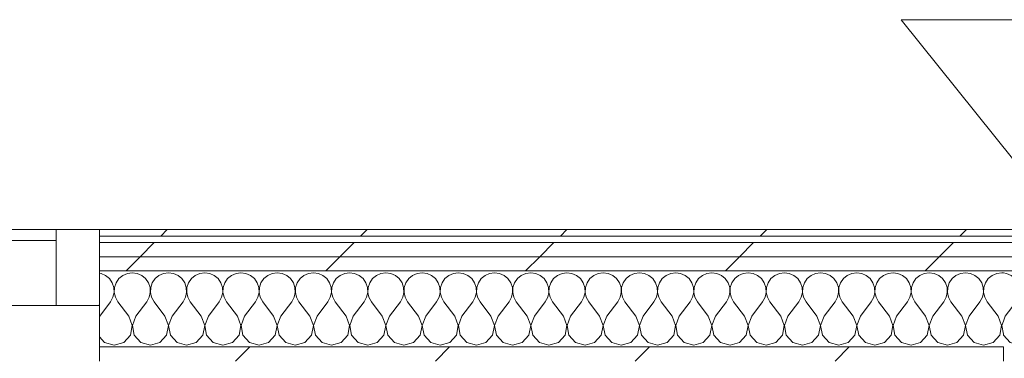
# Model space of a CAD drawing. Header units: millimetres. Extents: x -30280 to 22128, y -17757 to 4746.
# Tile 56 of 171: x -17004 to -16098, y 1582 to 1894. Entities that reach past the tile are written whole.
import ezdxf

# ---------------------------------------------------------------- set-up
doc = ezdxf.new("R2010")
doc.units = ezdxf.units.MM
doc.header["$MEASUREMENT"] = 0
doc.linetypes.add('Wipeout_Contour', pattern=[1000, 0, -1000])
for name, color, linetype, lineweight in [('Nuevo_01_2D_Acabats_Pluma_Nº__20', 1, 'Continuous', 5), ('Nuevo_08_E_Envans secs_Pluma_Nº__1', 7, 'Continuous', 5), ('Nuevo_Ventanas Archicad_Pluma_Nº__1', 7, 'Continuous', 5)]:
    doc.layers.add(name, color=color, linetype=linetype, lineweight=lineweight)
doc.layers.add('Nuevo_08_E_Envans secs', color=7, linetype='Continuous')
for name, color, linetype, lineweight, true_color in [('Nuevo_08_E_Envans secs_Pluma_Nº__102', 7, 'Continuous', 5, 0xcccccc), ('Nuevo_08_E_Envans secs_Pluma_Nº__171', 171, 'Continuous', 13, 0xaaaaff), ('Nuevo_08_E_Envans secs_Pluma_Nº__177', 7, 'Continuous', 15, 0xf7e046), ('Nuevo_Ventanas Archicad_Pluma_Nº__103', 7, 'Continuous', 5, 0xa4a4a6)]:
    doc.layers.add(name, color=color, linetype=linetype, lineweight=lineweight, true_color=true_color)
pattern_1 = [(45, (0, 0), (-183.8478, 183.8478), [195, -65]), (45, (7e-14, 183.85), (-183.8478, 183.8478), [195, -65])]

# ---------------------------------------------------------------- blocks, each defined once
blk = doc.blocks.new('Muro_71_1', base_point=(-16136.43, -1128.98))
at = {"layer": 'Nuevo_08_E_Envans secs_Pluma_Nº__1', "color": 7, "linetype": 'Continuous', "lineweight": 5}
blk.add_line((-16098.43, 1592.85), (-16098.43, 1579.85), dxfattribs=at)
blk = doc.blocks.new('*X518')
at = {"layer": 'Nuevo_08_E_Envans secs_Pluma_Nº__102', "color": 254, "linetype": 'Continuous', "lineweight": 5, "true_color": 0xcccccc}
for p, q in [((-16928.78, 1660.55), (-16930.05, 1660.73)), ((-16924.57, 1658.7), (-16928.78, 1660.55)), ((-16921.03, 1655.76), (-16924.57, 1658.7)), ((-16908.76, 1658.7), (-16912.3, 1655.76)), ((-16904.55, 1660.55), (-16908.76, 1658.7)), ((-16900, 1661.19), (-16904.55, 1660.55)), ((-16895.45, 1660.55), (-16900, 1661.19)), ((-16891.24, 1658.7), (-16895.45, 1660.55)), ((-16887.7, 1655.76), (-16891.24, 1658.7)), ((-16875.43, 1658.7), (-16878.97, 1655.76)), ((-16871.22, 1660.55), (-16875.43, 1658.7)), ((-16866.67, 1661.19), (-16871.22, 1660.55)), ((-16862.11, 1660.55), (-16866.67, 1661.19)), ((-16857.9, 1658.7), (-16862.11, 1660.55)), ((-16854.36, 1655.76), (-16857.9, 1658.7)), ((-16842.1, 1658.7), (-16845.64, 1655.76)), ((-16837.89, 1660.55), (-16842.1, 1658.7)), ((-16833.33, 1661.19), (-16837.89, 1660.55)), ((-16828.78, 1660.55), (-16833.33, 1661.19)), ((-16824.57, 1658.7), (-16828.78, 1660.55)), ((-16821.03, 1655.76), (-16824.57, 1658.7)), ((-16808.76, 1658.7), (-16812.3, 1655.76)), ((-16804.55, 1660.55), (-16808.76, 1658.7)), ((-16800, 1661.19), (-16804.55, 1660.55)), ((-16795.45, 1660.55), (-16800, 1661.19)), ((-16791.24, 1658.7), (-16795.45, 1660.55)), ((-16787.7, 1655.76), (-16791.24, 1658.7)), ((-16775.43, 1658.7), (-16778.97, 1655.76)), ((-16771.22, 1660.55), (-16775.43, 1658.7)), ((-16766.67, 1661.19), (-16771.22, 1660.55)), ((-16762.11, 1660.55), (-16766.67, 1661.19)), ((-16757.9, 1658.7), (-16762.11, 1660.55)), ((-16754.36, 1655.76), (-16757.9, 1658.7)), ((-16742.1, 1658.7), (-16745.64, 1655.76)), ((-16737.89, 1660.55), (-16742.1, 1658.7)), ((-16733.33, 1661.19), (-16737.89, 1660.55)), ((-16728.78, 1660.55), (-16733.33, 1661.19)), ((-16724.57, 1658.7), (-16728.78, 1660.55)), ((-16721.03, 1655.76), (-16724.57, 1658.7)), ((-16708.76, 1658.7), (-16712.3, 1655.76)), ((-16704.55, 1660.55), (-16708.76, 1658.7)), ((-16700, 1661.19), (-16704.55, 1660.55)), ((-16695.45, 1660.55), (-16700, 1661.19)), ((-16691.24, 1658.7), (-16695.45, 1660.55)), ((-16687.7, 1655.76), (-16691.24, 1658.7)), ((-16675.43, 1658.7), (-16678.97, 1655.76)), ((-16671.22, 1660.55), (-16675.43, 1658.7)), ((-16666.67, 1661.19), (-16671.22, 1660.55)), ((-16662.11, 1660.55), (-16666.67, 1661.19)), ((-16657.9, 1658.7), (-16662.11, 1660.55)), ((-16654.36, 1655.76), (-16657.9, 1658.7)), ((-16642.1, 1658.7), (-16645.64, 1655.76)), ((-16637.89, 1660.55), (-16642.1, 1658.7)), ((-16633.33, 1661.19), (-16637.89, 1660.55)), ((-16628.78, 1660.55), (-16633.33, 1661.19)), ((-16624.57, 1658.7), (-16628.78, 1660.55)), ((-16621.03, 1655.76), (-16624.57, 1658.7)), ((-16608.76, 1658.7), (-16612.3, 1655.76)), ((-16604.55, 1660.55), (-16608.76, 1658.7)), ((-16600, 1661.19), (-16604.55, 1660.55)), ((-16595.45, 1660.55), (-16600, 1661.19)), ((-16591.24, 1658.7), (-16595.45, 1660.55)), ((-16587.7, 1655.76), (-16591.24, 1658.7)), ((-16575.43, 1658.7), (-16578.97, 1655.76)), ((-16571.22, 1660.55), (-16575.43, 1658.7)), ((-16566.67, 1661.19), (-16571.22, 1660.55)), ((-16562.11, 1660.55), (-16566.67, 1661.19)), ((-16557.9, 1658.7), (-16562.11, 1660.55)), ((-16554.36, 1655.76), (-16557.9, 1658.7)), ((-16542.1, 1658.7), (-16545.64, 1655.76)), ((-16537.89, 1660.55), (-16542.1, 1658.7)), ((-16533.33, 1661.19), (-16537.89, 1660.55)), ((-16528.78, 1660.55), (-16533.33, 1661.19)), ((-16524.57, 1658.7), (-16528.78, 1660.55)), ((-16521.03, 1655.76), (-16524.57, 1658.7)), ((-16508.76, 1658.7), (-16512.3, 1655.76)), ((-16504.55, 1660.55), (-16508.76, 1658.7)), ((-16500, 1661.19), (-16504.55, 1660.55)), ((-16495.45, 1660.55), (-16500, 1661.19)), ((-16491.24, 1658.7), (-16495.45, 1660.55)), ((-16487.7, 1655.76), (-16491.24, 1658.7)), ((-16475.43, 1658.7), (-16478.97, 1655.76)), ((-16471.22, 1660.55), (-16475.43, 1658.7)), ((-16466.67, 1661.19), (-16471.22, 1660.55)), ((-16462.11, 1660.55), (-16466.67, 1661.19)), ((-16457.9, 1658.7), (-16462.11, 1660.55)), ((-16454.36, 1655.76), (-16457.9, 1658.7)), ((-16442.1, 1658.7), (-16445.64, 1655.76)), ((-16437.89, 1660.55), (-16442.1, 1658.7)), ((-16433.33, 1661.19), (-16437.89, 1660.55)), ((-16428.78, 1660.55), (-16433.33, 1661.19)), ((-16424.57, 1658.7), (-16428.78, 1660.55)), ((-16421.03, 1655.76), (-16424.57, 1658.7)), ((-16408.76, 1658.7), (-16412.3, 1655.76)), ((-16404.55, 1660.55), (-16408.76, 1658.7)), ((-16400, 1661.19), (-16404.55, 1660.55)), ((-16395.45, 1660.55), (-16400, 1661.19)), ((-16391.24, 1658.7), (-16395.45, 1660.55)), ((-16387.7, 1655.76), (-16391.24, 1658.7)), ((-16375.43, 1658.7), (-16378.97, 1655.76)), ((-16371.22, 1660.55), (-16375.43, 1658.7)), ((-16366.67, 1661.19), (-16371.22, 1660.55)), ((-16362.11, 1660.55), (-16366.67, 1661.19)), ((-16357.9, 1658.7), (-16362.11, 1660.55)), ((-16354.36, 1655.76), (-16357.9, 1658.7)), ((-16342.1, 1658.7), (-16345.64, 1655.76)), ((-16337.89, 1660.55), (-16342.1, 1658.7)), ((-16333.33, 1661.19), (-16337.89, 1660.55)), ((-16328.78, 1660.55), (-16333.33, 1661.19)), ((-16324.57, 1658.7), (-16328.78, 1660.55)), ((-16321.03, 1655.76), (-16324.57, 1658.7)), ((-16308.76, 1658.7), (-16312.3, 1655.76)), ((-16304.55, 1660.55), (-16308.76, 1658.7)), ((-16300, 1661.19), (-16304.55, 1660.55)), ((-16295.45, 1660.55), (-16300, 1661.19)), ((-16291.24, 1658.7), (-16295.45, 1660.55)), ((-16287.7, 1655.76), (-16291.24, 1658.7)), ((-16275.43, 1658.7), (-16278.97, 1655.76)), ((-16271.22, 1660.55), (-16275.43, 1658.7)), ((-16266.67, 1661.19), (-16271.22, 1660.55)), ((-16262.11, 1660.55), (-16266.67, 1661.19)), ((-16257.9, 1658.7), (-16262.11, 1660.55)), ((-16254.36, 1655.76), (-16257.9, 1658.7)), ((-16242.1, 1658.7), (-16245.64, 1655.76)), ((-16237.89, 1660.55), (-16242.1, 1658.7)), ((-16233.33, 1661.19), (-16237.89, 1660.55)), ((-16228.78, 1660.55), (-16233.33, 1661.19)), ((-16224.57, 1658.7), (-16228.78, 1660.55)), ((-16221.03, 1655.76), (-16224.57, 1658.7)), ((-16208.76, 1658.7), (-16212.3, 1655.76)), ((-16204.55, 1660.55), (-16208.76, 1658.7)), ((-16200, 1661.19), (-16204.55, 1660.55)), ((-16195.45, 1660.55), (-16200, 1661.19)), ((-16191.24, 1658.7), (-16195.45, 1660.55)), ((-16187.7, 1655.76), (-16191.24, 1658.7)), ((-16175.43, 1658.7), (-16178.97, 1655.76)), ((-16171.22, 1660.55), (-16175.43, 1658.7)), ((-16166.67, 1661.19), (-16171.22, 1660.55)), ((-16162.11, 1660.55), (-16166.67, 1661.19)), ((-16157.9, 1658.7), (-16162.11, 1660.55)), ((-16154.36, 1655.76), (-16157.9, 1658.7)), ((-16142.1, 1658.7), (-16145.64, 1655.76)), ((-16137.89, 1660.55), (-16142.1, 1658.7)), ((-16133.33, 1661.19), (-16137.89, 1660.55)), ((-16128.78, 1660.55), (-16133.33, 1661.19)), ((-16124.57, 1658.7), (-16128.78, 1660.55)), ((-16121.03, 1655.76), (-16124.57, 1658.7)), ((-16108.76, 1658.7), (-16112.3, 1655.76)), ((-16104.55, 1660.55), (-16108.76, 1658.7)), ((-16100, 1661.19), (-16104.55, 1660.55)), ((-16098.43, 1660.97), (-16100, 1661.19)), ((-16918.43, 1651.97), (-16921.03, 1655.76)), ((-16916.96, 1647.62), (-16918.43, 1651.97)), ((-16914.91, 1651.97), (-16916.38, 1647.62)), ((-16912.3, 1655.76), (-16914.91, 1651.97)), ((-16885.09, 1651.97), (-16887.7, 1655.76)), ((-16883.62, 1647.62), (-16885.09, 1651.97)), ((-16881.57, 1651.97), (-16883.04, 1647.62)), ((-16878.97, 1655.76), (-16881.57, 1651.97)), ((-16851.76, 1651.97), (-16854.36, 1655.76)), ((-16850.29, 1647.62), (-16851.76, 1651.97)), ((-16848.24, 1651.97), (-16849.71, 1647.62)), ((-16845.64, 1655.76), (-16848.24, 1651.97)), ((-16818.43, 1651.97), (-16821.03, 1655.76)), ((-16816.96, 1647.62), (-16818.43, 1651.97)), ((-16814.91, 1651.97), (-16816.38, 1647.62)), ((-16812.3, 1655.76), (-16814.91, 1651.97)), ((-16785.09, 1651.97), (-16787.7, 1655.76)), ((-16783.62, 1647.62), (-16785.09, 1651.97)), ((-16781.57, 1651.97), (-16783.04, 1647.62)), ((-16778.97, 1655.76), (-16781.57, 1651.97)), ((-16751.76, 1651.97), (-16754.36, 1655.76)), ((-16750.29, 1647.62), (-16751.76, 1651.97)), ((-16748.24, 1651.97), (-16749.71, 1647.62)), ((-16745.64, 1655.76), (-16748.24, 1651.97)), ((-16718.43, 1651.97), (-16721.03, 1655.76)), ((-16716.96, 1647.62), (-16718.43, 1651.97)), ((-16714.91, 1651.97), (-16716.38, 1647.62)), ((-16712.3, 1655.76), (-16714.91, 1651.97)), ((-16685.09, 1651.97), (-16687.7, 1655.76)), ((-16683.62, 1647.62), (-16685.09, 1651.97)), ((-16681.57, 1651.97), (-16683.04, 1647.62)), ((-16678.97, 1655.76), (-16681.57, 1651.97)), ((-16651.76, 1651.97), (-16654.36, 1655.76)), ((-16650.29, 1647.62), (-16651.76, 1651.97)), ((-16648.24, 1651.97), (-16649.71, 1647.62)), ((-16645.64, 1655.76), (-16648.24, 1651.97)), ((-16618.43, 1651.97), (-16621.03, 1655.76)), ((-16616.96, 1647.62), (-16618.43, 1651.97)), ((-16614.91, 1651.97), (-16616.38, 1647.62)), ((-16612.3, 1655.76), (-16614.91, 1651.97)), ((-16585.09, 1651.97), (-16587.7, 1655.76)), ((-16583.62, 1647.62), (-16585.09, 1651.97)), ((-16581.57, 1651.97), (-16583.04, 1647.62)), ((-16578.97, 1655.76), (-16581.57, 1651.97)), ((-16551.76, 1651.97), (-16554.36, 1655.76)), ((-16550.29, 1647.62), (-16551.76, 1651.97)), ((-16548.24, 1651.97), (-16549.71, 1647.62)), ((-16545.64, 1655.76), (-16548.24, 1651.97)), ((-16518.43, 1651.97), (-16521.03, 1655.76)), ((-16516.96, 1647.62), (-16518.43, 1651.97)), ((-16514.91, 1651.97), (-16516.38, 1647.62)), ((-16512.3, 1655.76), (-16514.91, 1651.97)), ((-16485.09, 1651.97), (-16487.7, 1655.76)), ((-16483.62, 1647.62), (-16485.09, 1651.97)), ((-16481.57, 1651.97), (-16483.04, 1647.62)), ((-16478.97, 1655.76), (-16481.57, 1651.97)), ((-16451.76, 1651.97), (-16454.36, 1655.76)), ((-16450.29, 1647.62), (-16451.76, 1651.97)), ((-16448.24, 1651.97), (-16449.71, 1647.62)), ((-16445.64, 1655.76), (-16448.24, 1651.97)), ((-16418.43, 1651.97), (-16421.03, 1655.76)), ((-16416.96, 1647.62), (-16418.43, 1651.97)), ((-16414.91, 1651.97), (-16416.38, 1647.62)), ((-16412.3, 1655.76), (-16414.91, 1651.97)), ((-16385.09, 1651.97), (-16387.7, 1655.76)), ((-16383.62, 1647.62), (-16385.09, 1651.97)), ((-16381.57, 1651.97), (-16383.04, 1647.62)), ((-16378.97, 1655.76), (-16381.57, 1651.97)), ((-16351.76, 1651.97), (-16354.36, 1655.76)), ((-16350.29, 1647.62), (-16351.76, 1651.97)), ((-16348.24, 1651.97), (-16349.71, 1647.62)), ((-16345.64, 1655.76), (-16348.24, 1651.97)), ((-16318.43, 1651.97), (-16321.03, 1655.76)), ((-16316.96, 1647.62), (-16318.43, 1651.97)), ((-16314.91, 1651.97), (-16316.38, 1647.62)), ((-16312.3, 1655.76), (-16314.91, 1651.97)), ((-16285.09, 1651.97), (-16287.7, 1655.76)), ((-16283.62, 1647.62), (-16285.09, 1651.97)), ((-16281.57, 1651.97), (-16283.04, 1647.62)), ((-16278.97, 1655.76), (-16281.57, 1651.97)), ((-16251.76, 1651.97), (-16254.36, 1655.76)), ((-16250.29, 1647.62), (-16251.76, 1651.97)), ((-16248.24, 1651.97), (-16249.71, 1647.62)), ((-16245.64, 1655.76), (-16248.24, 1651.97)), ((-16218.43, 1651.97), (-16221.03, 1655.76)), ((-16216.96, 1647.62), (-16218.43, 1651.97)), ((-16214.91, 1651.97), (-16216.38, 1647.62)), ((-16212.3, 1655.76), (-16214.91, 1651.97)), ((-16185.09, 1651.97), (-16187.7, 1655.76)), ((-16183.62, 1647.62), (-16185.09, 1651.97)), ((-16181.57, 1651.97), (-16183.04, 1647.62)), ((-16178.97, 1655.76), (-16181.57, 1651.97)), ((-16151.76, 1651.97), (-16154.36, 1655.76)), ((-16150.29, 1647.62), (-16151.76, 1651.97)), ((-16148.24, 1651.97), (-16149.71, 1647.62)), ((-16145.64, 1655.76), (-16148.24, 1651.97)), ((-16118.43, 1651.97), (-16121.03, 1655.76)), ((-16116.96, 1647.62), (-16118.43, 1651.97)), ((-16114.91, 1651.97), (-16116.38, 1647.62)), ((-16112.3, 1655.76), (-16114.91, 1651.97)), ((-16917.77, 1638.54), (-16916.73, 1643.02)), ((-16916.73, 1643.02), (-16916.96, 1647.62)), ((-16916.38, 1647.62), (-16916.6, 1643.02)), ((-16916.6, 1643.02), (-16915.56, 1638.54)), ((-16884.44, 1638.54), (-16883.4, 1643.02)), ((-16883.4, 1643.02), (-16883.62, 1647.62)), ((-16883.04, 1647.62), (-16883.27, 1643.02)), ((-16883.27, 1643.02), (-16882.23, 1638.54)), ((-16851.11, 1638.54), (-16850.07, 1643.02)), ((-16850.07, 1643.02), (-16850.29, 1647.62)), ((-16849.71, 1647.62), (-16849.93, 1643.02)), ((-16849.93, 1643.02), (-16848.89, 1638.54)), ((-16817.77, 1638.54), (-16816.73, 1643.02)), ((-16816.73, 1643.02), (-16816.96, 1647.62)), ((-16816.38, 1647.62), (-16816.6, 1643.02)), ((-16816.6, 1643.02), (-16815.56, 1638.54)), ((-16784.44, 1638.54), (-16783.4, 1643.02)), ((-16783.4, 1643.02), (-16783.62, 1647.62)), ((-16783.04, 1647.62), (-16783.27, 1643.02)), ((-16783.27, 1643.02), (-16782.23, 1638.54)), ((-16751.11, 1638.54), (-16750.07, 1643.02)), ((-16750.07, 1643.02), (-16750.29, 1647.62)), ((-16749.71, 1647.62), (-16749.93, 1643.02)), ((-16749.93, 1643.02), (-16748.89, 1638.54)), ((-16717.77, 1638.54), (-16716.73, 1643.02)), ((-16716.73, 1643.02), (-16716.96, 1647.62)), ((-16716.38, 1647.62), (-16716.6, 1643.02)), ((-16716.6, 1643.02), (-16715.56, 1638.54)), ((-16684.44, 1638.54), (-16683.4, 1643.02)), ((-16683.4, 1643.02), (-16683.62, 1647.62)), ((-16683.04, 1647.62), (-16683.27, 1643.02)), ((-16683.27, 1643.02), (-16682.23, 1638.54)), ((-16651.11, 1638.54), (-16650.07, 1643.02)), ((-16650.07, 1643.02), (-16650.29, 1647.62)), ((-16649.71, 1647.62), (-16649.93, 1643.02)), ((-16649.93, 1643.02), (-16648.89, 1638.54)), ((-16617.77, 1638.54), (-16616.73, 1643.02)), ((-16616.73, 1643.02), (-16616.96, 1647.62)), ((-16616.38, 1647.62), (-16616.6, 1643.02)), ((-16616.6, 1643.02), (-16615.56, 1638.54)), ((-16584.44, 1638.54), (-16583.4, 1643.02)), ((-16583.4, 1643.02), (-16583.62, 1647.62)), ((-16583.04, 1647.62), (-16583.27, 1643.02)), ((-16583.27, 1643.02), (-16582.23, 1638.54)), ((-16551.11, 1638.54), (-16550.07, 1643.02)), ((-16550.07, 1643.02), (-16550.29, 1647.62)), ((-16549.71, 1647.62), (-16549.93, 1643.02)), ((-16549.93, 1643.02), (-16548.89, 1638.54)), ((-16517.77, 1638.54), (-16516.73, 1643.02)), ((-16516.73, 1643.02), (-16516.96, 1647.62)), ((-16516.38, 1647.62), (-16516.6, 1643.02)), ((-16516.6, 1643.02), (-16515.56, 1638.54)), ((-16484.44, 1638.54), (-16483.4, 1643.02)), ((-16483.4, 1643.02), (-16483.62, 1647.62)), ((-16483.04, 1647.62), (-16483.27, 1643.02)), ((-16483.27, 1643.02), (-16482.23, 1638.54)), ((-16451.11, 1638.54), (-16450.07, 1643.02)), ((-16450.07, 1643.02), (-16450.29, 1647.62)), ((-16449.71, 1647.62), (-16449.93, 1643.02)), ((-16449.93, 1643.02), (-16448.89, 1638.54)), ((-16417.77, 1638.54), (-16416.73, 1643.02)), ((-16416.73, 1643.02), (-16416.96, 1647.62)), ((-16416.38, 1647.62), (-16416.6, 1643.02)), ((-16416.6, 1643.02), (-16415.56, 1638.54)), ((-16384.44, 1638.54), (-16383.4, 1643.02)), ((-16383.4, 1643.02), (-16383.62, 1647.62)), ((-16383.04, 1647.62), (-16383.27, 1643.02)), ((-16383.27, 1643.02), (-16382.23, 1638.54)), ((-16351.11, 1638.54), (-16350.07, 1643.02)), ((-16350.07, 1643.02), (-16350.29, 1647.62)), ((-16349.71, 1647.62), (-16349.93, 1643.02)), ((-16349.93, 1643.02), (-16348.89, 1638.54)), ((-16317.77, 1638.54), (-16316.73, 1643.02)), ((-16316.73, 1643.02), (-16316.96, 1647.62)), ((-16316.38, 1647.62), (-16316.6, 1643.02)), ((-16316.6, 1643.02), (-16315.56, 1638.54)), ((-16284.44, 1638.54), (-16283.4, 1643.02)), ((-16283.4, 1643.02), (-16283.62, 1647.62)), ((-16283.04, 1647.62), (-16283.27, 1643.02)), ((-16283.27, 1643.02), (-16282.23, 1638.54)), ((-16251.11, 1638.54), (-16250.07, 1643.02)), ((-16250.07, 1643.02), (-16250.29, 1647.62)), ((-16249.71, 1647.62), (-16249.93, 1643.02)), ((-16249.93, 1643.02), (-16248.89, 1638.54)), ((-16217.77, 1638.54), (-16216.73, 1643.02)), ((-16216.73, 1643.02), (-16216.96, 1647.62)), ((-16216.38, 1647.62), (-16216.6, 1643.02)), ((-16216.6, 1643.02), (-16215.56, 1638.54)), ((-16184.44, 1638.54), (-16183.4, 1643.02)), ((-16183.4, 1643.02), (-16183.62, 1647.62)), ((-16183.04, 1647.62), (-16183.27, 1643.02)), ((-16183.27, 1643.02), (-16182.23, 1638.54)), ((-16151.11, 1638.54), (-16150.07, 1643.02)), ((-16150.07, 1643.02), (-16150.29, 1647.62)), ((-16149.71, 1647.62), (-16149.93, 1643.02)), ((-16149.93, 1643.02), (-16148.89, 1638.54)), ((-16117.77, 1638.54), (-16116.73, 1643.02)), ((-16116.73, 1643.02), (-16116.96, 1647.62)), ((-16116.38, 1647.62), (-16116.6, 1643.02)), ((-16116.6, 1643.02), (-16115.56, 1638.54)), ((-16930, 1621.19), (-16920, 1634.52)), ((-16920, 1634.52), (-16917.77, 1638.54)), ((-16915.56, 1638.54), (-16913.33, 1634.52)), ((-16903.33, 1621.19), (-16913.33, 1634.52)), ((-16896.67, 1621.19), (-16886.67, 1634.52)), ((-16886.67, 1634.52), (-16884.44, 1638.54)), ((-16882.23, 1638.54), (-16880, 1634.52)), ((-16870, 1621.19), (-16880, 1634.52)), ((-16863.33, 1621.19), (-16853.33, 1634.52)), ((-16853.33, 1634.52), (-16851.11, 1638.54)), ((-16848.89, 1638.54), (-16846.67, 1634.52)), ((-16836.67, 1621.19), (-16846.67, 1634.52)), ((-16830, 1621.19), (-16820, 1634.52)), ((-16820, 1634.52), (-16817.77, 1638.54)), ((-16815.56, 1638.54), (-16813.33, 1634.52)), ((-16803.33, 1621.19), (-16813.33, 1634.52)), ((-16796.67, 1621.19), (-16786.67, 1634.52)), ((-16786.67, 1634.52), (-16784.44, 1638.54)), ((-16782.23, 1638.54), (-16780, 1634.52)), ((-16770, 1621.19), (-16780, 1634.52)), ((-16763.33, 1621.19), (-16753.33, 1634.52)), ((-16753.33, 1634.52), (-16751.11, 1638.54)), ((-16748.89, 1638.54), (-16746.67, 1634.52)), ((-16736.67, 1621.19), (-16746.67, 1634.52)), ((-16730, 1621.19), (-16720, 1634.52)), ((-16720, 1634.52), (-16717.77, 1638.54)), ((-16715.56, 1638.54), (-16713.33, 1634.52)), ((-16703.33, 1621.19), (-16713.33, 1634.52)), ((-16696.67, 1621.19), (-16686.67, 1634.52)), ((-16686.67, 1634.52), (-16684.44, 1638.54)), ((-16682.23, 1638.54), (-16680, 1634.52)), ((-16670, 1621.19), (-16680, 1634.52)), ((-16663.33, 1621.19), (-16653.33, 1634.52)), ((-16653.33, 1634.52), (-16651.11, 1638.54)), ((-16648.89, 1638.54), (-16646.67, 1634.52)), ((-16636.67, 1621.19), (-16646.67, 1634.52)), ((-16630, 1621.19), (-16620, 1634.52)), ((-16620, 1634.52), (-16617.77, 1638.54)), ((-16615.56, 1638.54), (-16613.33, 1634.52)), ((-16603.33, 1621.19), (-16613.33, 1634.52)), ((-16596.67, 1621.19), (-16586.67, 1634.52)), ((-16586.67, 1634.52), (-16584.44, 1638.54)), ((-16582.23, 1638.54), (-16580, 1634.52)), ((-16570, 1621.19), (-16580, 1634.52)), ((-16563.33, 1621.19), (-16553.33, 1634.52)), ((-16553.33, 1634.52), (-16551.11, 1638.54)), ((-16548.89, 1638.54), (-16546.67, 1634.52)), ((-16536.67, 1621.19), (-16546.67, 1634.52)), ((-16530, 1621.19), (-16520, 1634.52)), ((-16520, 1634.52), (-16517.77, 1638.54)), ((-16515.56, 1638.54), (-16513.33, 1634.52)), ((-16503.33, 1621.19), (-16513.33, 1634.52)), ((-16496.67, 1621.19), (-16486.67, 1634.52)), ((-16486.67, 1634.52), (-16484.44, 1638.54)), ((-16482.23, 1638.54), (-16480, 1634.52)), ((-16470, 1621.19), (-16480, 1634.52)), ((-16463.33, 1621.19), (-16453.33, 1634.52)), ((-16453.33, 1634.52), (-16451.11, 1638.54)), ((-16448.89, 1638.54), (-16446.67, 1634.52)), ((-16436.67, 1621.19), (-16446.67, 1634.52)), ((-16430, 1621.19), (-16420, 1634.52)), ((-16420, 1634.52), (-16417.77, 1638.54)), ((-16415.56, 1638.54), (-16413.33, 1634.52)), ((-16403.33, 1621.19), (-16413.33, 1634.52)), ((-16396.67, 1621.19), (-16386.67, 1634.52)), ((-16386.67, 1634.52), (-16384.44, 1638.54)), ((-16382.23, 1638.54), (-16380, 1634.52)), ((-16370, 1621.19), (-16380, 1634.52)), ((-16363.33, 1621.19), (-16353.33, 1634.52)), ((-16353.33, 1634.52), (-16351.11, 1638.54)), ((-16348.89, 1638.54), (-16346.67, 1634.52)), ((-16336.67, 1621.19), (-16346.67, 1634.52)), ((-16330, 1621.19), (-16320, 1634.52)), ((-16320, 1634.52), (-16317.77, 1638.54)), ((-16315.56, 1638.54), (-16313.33, 1634.52)), ((-16303.33, 1621.19), (-16313.33, 1634.52)), ((-16296.67, 1621.19), (-16286.67, 1634.52)), ((-16286.67, 1634.52), (-16284.44, 1638.54)), ((-16282.23, 1638.54), (-16280, 1634.52)), ((-16270, 1621.19), (-16280, 1634.52)), ((-16263.33, 1621.19), (-16253.33, 1634.52)), ((-16253.33, 1634.52), (-16251.11, 1638.54)), ((-16248.89, 1638.54), (-16246.67, 1634.52)), ((-16236.67, 1621.19), (-16246.67, 1634.52)), ((-16230, 1621.19), (-16220, 1634.52)), ((-16220, 1634.52), (-16217.77, 1638.54)), ((-16215.56, 1638.54), (-16213.33, 1634.52)), ((-16203.33, 1621.19), (-16213.33, 1634.52)), ((-16196.67, 1621.19), (-16186.67, 1634.52)), ((-16186.67, 1634.52), (-16184.44, 1638.54)), ((-16182.23, 1638.54), (-16180, 1634.52)), ((-16170, 1621.19), (-16180, 1634.52)), ((-16163.33, 1621.19), (-16153.33, 1634.52)), ((-16153.33, 1634.52), (-16151.11, 1638.54)), ((-16148.89, 1638.54), (-16146.67, 1634.52)), ((-16136.67, 1621.19), (-16146.67, 1634.52)), ((-16130, 1621.19), (-16120, 1634.52)), ((-16120, 1634.52), (-16117.77, 1638.54)), ((-16115.56, 1638.54), (-16113.33, 1634.52)), ((-16103.33, 1621.19), (-16113.33, 1634.52)), ((-16930, 1621.19), (-16930.05, 1621.05)), ((-16900.07, 1612.68), (-16903.33, 1621.19)), ((-16896.67, 1621.19), (-16899.93, 1612.68)), ((-16866.73, 1612.68), (-16870, 1621.19)), ((-16863.33, 1621.19), (-16866.6, 1612.68)), ((-16833.4, 1612.68), (-16836.67, 1621.19)), ((-16830, 1621.19), (-16833.27, 1612.68)), ((-16800.07, 1612.68), (-16803.33, 1621.19)), ((-16796.67, 1621.19), (-16799.93, 1612.68)), ((-16766.73, 1612.68), (-16770, 1621.19)), ((-16763.33, 1621.19), (-16766.6, 1612.68)), ((-16733.4, 1612.68), (-16736.67, 1621.19)), ((-16730, 1621.19), (-16733.27, 1612.68)), ((-16700.07, 1612.68), (-16703.33, 1621.19)), ((-16696.67, 1621.19), (-16699.93, 1612.68)), ((-16666.73, 1612.68), (-16670, 1621.19)), ((-16663.33, 1621.19), (-16666.6, 1612.68)), ((-16633.4, 1612.68), (-16636.67, 1621.19)), ((-16630, 1621.19), (-16633.27, 1612.68)), ((-16600.07, 1612.68), (-16603.33, 1621.19)), ((-16596.67, 1621.19), (-16599.93, 1612.68)), ((-16566.73, 1612.68), (-16570, 1621.19)), ((-16563.33, 1621.19), (-16566.6, 1612.68)), ((-16533.4, 1612.68), (-16536.67, 1621.19)), ((-16530, 1621.19), (-16533.27, 1612.68)), ((-16500.07, 1612.68), (-16503.33, 1621.19)), ((-16496.67, 1621.19), (-16499.93, 1612.68)), ((-16466.73, 1612.68), (-16470, 1621.19)), ((-16463.33, 1621.19), (-16466.6, 1612.68)), ((-16433.4, 1612.68), (-16436.67, 1621.19)), ((-16430, 1621.19), (-16433.27, 1612.68)), ((-16400.07, 1612.68), (-16403.33, 1621.19)), ((-16396.67, 1621.19), (-16399.93, 1612.68)), ((-16366.73, 1612.68), (-16370, 1621.19)), ((-16363.33, 1621.19), (-16366.6, 1612.68)), ((-16333.4, 1612.68), (-16336.67, 1621.19)), ((-16330, 1621.19), (-16333.27, 1612.68)), ((-16300.07, 1612.68), (-16303.33, 1621.19)), ((-16296.67, 1621.19), (-16299.93, 1612.68)), ((-16266.73, 1612.68), (-16270, 1621.19)), ((-16263.33, 1621.19), (-16266.6, 1612.68)), ((-16233.4, 1612.68), (-16236.67, 1621.19)), ((-16230, 1621.19), (-16233.27, 1612.68)), ((-16200.07, 1612.68), (-16203.33, 1621.19)), ((-16196.67, 1621.19), (-16199.93, 1612.68)), ((-16166.73, 1612.68), (-16170, 1621.19)), ((-16163.33, 1621.19), (-16166.6, 1612.68)), ((-16133.4, 1612.68), (-16136.67, 1621.19)), ((-16130, 1621.19), (-16133.27, 1612.68)), ((-16100.07, 1612.68), (-16103.33, 1621.19)), ((-16098.43, 1616.59), (-16099.93, 1612.68)), ((-16907.9, 1597.01), (-16901.76, 1603.73)), ((-16901.76, 1603.73), (-16900.07, 1612.68)), ((-16899.93, 1612.68), (-16898.24, 1603.73)), ((-16898.24, 1603.73), (-16892.1, 1597.01)), ((-16874.57, 1597.01), (-16868.43, 1603.73)), ((-16868.43, 1603.73), (-16866.73, 1612.68)), ((-16866.6, 1612.68), (-16864.91, 1603.73)), ((-16864.91, 1603.73), (-16858.76, 1597.01)), ((-16841.24, 1597.01), (-16835.09, 1603.73)), ((-16835.09, 1603.73), (-16833.4, 1612.68)), ((-16833.27, 1612.68), (-16831.57, 1603.73)), ((-16831.57, 1603.73), (-16825.43, 1597.01)), ((-16807.9, 1597.01), (-16801.76, 1603.73)), ((-16801.76, 1603.73), (-16800.07, 1612.68)), ((-16799.93, 1612.68), (-16798.24, 1603.73)), ((-16798.24, 1603.73), (-16792.1, 1597.01)), ((-16774.57, 1597.01), (-16768.43, 1603.73)), ((-16768.43, 1603.73), (-16766.73, 1612.68)), ((-16766.6, 1612.68), (-16764.91, 1603.73)), ((-16764.91, 1603.73), (-16758.76, 1597.01)), ((-16741.24, 1597.01), (-16735.09, 1603.73)), ((-16735.09, 1603.73), (-16733.4, 1612.68)), ((-16733.27, 1612.68), (-16731.57, 1603.73)), ((-16731.57, 1603.73), (-16725.43, 1597.01)), ((-16707.9, 1597.01), (-16701.76, 1603.73)), ((-16701.76, 1603.73), (-16700.07, 1612.68)), ((-16699.93, 1612.68), (-16698.24, 1603.73)), ((-16698.24, 1603.73), (-16692.1, 1597.01)), ((-16674.57, 1597.01), (-16668.43, 1603.73)), ((-16668.43, 1603.73), (-16666.73, 1612.68)), ((-16666.6, 1612.68), (-16664.91, 1603.73)), ((-16664.91, 1603.73), (-16658.76, 1597.01)), ((-16641.24, 1597.01), (-16635.09, 1603.73)), ((-16635.09, 1603.73), (-16633.4, 1612.68)), ((-16633.27, 1612.68), (-16631.57, 1603.73)), ((-16631.57, 1603.73), (-16625.43, 1597.01)), ((-16607.9, 1597.01), (-16601.76, 1603.73)), ((-16601.76, 1603.73), (-16600.07, 1612.68)), ((-16599.93, 1612.68), (-16598.24, 1603.73)), ((-16598.24, 1603.73), (-16592.1, 1597.01)), ((-16574.57, 1597.01), (-16568.43, 1603.73)), ((-16568.43, 1603.73), (-16566.73, 1612.68)), ((-16566.6, 1612.68), (-16564.91, 1603.73)), ((-16564.91, 1603.73), (-16558.76, 1597.01)), ((-16541.24, 1597.01), (-16535.09, 1603.73)), ((-16535.09, 1603.73), (-16533.4, 1612.68)), ((-16533.27, 1612.68), (-16531.57, 1603.73)), ((-16531.57, 1603.73), (-16525.43, 1597.01)), ((-16507.9, 1597.01), (-16501.76, 1603.73)), ((-16501.76, 1603.73), (-16500.07, 1612.68)), ((-16499.93, 1612.68), (-16498.24, 1603.73)), ((-16498.24, 1603.73), (-16492.1, 1597.01)), ((-16474.57, 1597.01), (-16468.43, 1603.73)), ((-16468.43, 1603.73), (-16466.73, 1612.68)), ((-16466.6, 1612.68), (-16464.91, 1603.73)), ((-16464.91, 1603.73), (-16458.76, 1597.01)), ((-16441.24, 1597.01), (-16435.09, 1603.73)), ((-16435.09, 1603.73), (-16433.4, 1612.68)), ((-16433.27, 1612.68), (-16431.57, 1603.73)), ((-16431.57, 1603.73), (-16425.43, 1597.01)), ((-16407.9, 1597.01), (-16401.76, 1603.73)), ((-16401.76, 1603.73), (-16400.07, 1612.68)), ((-16399.93, 1612.68), (-16398.24, 1603.73)), ((-16398.24, 1603.73), (-16392.1, 1597.01)), ((-16374.57, 1597.01), (-16368.43, 1603.73)), ((-16368.43, 1603.73), (-16366.73, 1612.68)), ((-16366.6, 1612.68), (-16364.91, 1603.73)), ((-16364.91, 1603.73), (-16358.76, 1597.01)), ((-16341.24, 1597.01), (-16335.09, 1603.73)), ((-16335.09, 1603.73), (-16333.4, 1612.68)), ((-16333.27, 1612.68), (-16331.57, 1603.73)), ((-16331.57, 1603.73), (-16325.43, 1597.01)), ((-16307.9, 1597.01), (-16301.76, 1603.73)), ((-16301.76, 1603.73), (-16300.07, 1612.68)), ((-16299.93, 1612.68), (-16298.24, 1603.73)), ((-16298.24, 1603.73), (-16292.1, 1597.01)), ((-16274.57, 1597.01), (-16268.43, 1603.73)), ((-16268.43, 1603.73), (-16266.73, 1612.68)), ((-16266.6, 1612.68), (-16264.91, 1603.73)), ((-16264.91, 1603.73), (-16258.76, 1597.01)), ((-16241.24, 1597.01), (-16235.09, 1603.73)), ((-16235.09, 1603.73), (-16233.4, 1612.68)), ((-16233.27, 1612.68), (-16231.57, 1603.73)), ((-16231.57, 1603.73), (-16225.43, 1597.01)), ((-16207.9, 1597.01), (-16201.76, 1603.73)), ((-16201.76, 1603.73), (-16200.07, 1612.68)), ((-16199.93, 1612.68), (-16198.24, 1603.73)), ((-16198.24, 1603.73), (-16192.1, 1597.01)), ((-16174.57, 1597.01), (-16168.43, 1603.73)), ((-16168.43, 1603.73), (-16166.73, 1612.68)), ((-16166.6, 1612.68), (-16164.91, 1603.73)), ((-16164.91, 1603.73), (-16158.76, 1597.01)), ((-16141.24, 1597.01), (-16135.09, 1603.73)), ((-16135.09, 1603.73), (-16133.4, 1612.68)), ((-16133.27, 1612.68), (-16131.57, 1603.73)), ((-16131.57, 1603.73), (-16125.43, 1597.01)), ((-16107.9, 1597.01), (-16101.76, 1603.73)), ((-16101.76, 1603.73), (-16100.07, 1612.68)), ((-16099.93, 1612.68), (-16098.43, 1604.74)), ((-16930.05, 1602.07), (-16925.43, 1597.01)), ((-16925.43, 1597.01), (-16916.67, 1594.52)), ((-16916.67, 1594.52), (-16907.9, 1597.01)), ((-16892.1, 1597.01), (-16883.33, 1594.52)), ((-16883.33, 1594.52), (-16874.57, 1597.01)), ((-16858.76, 1597.01), (-16850, 1594.52)), ((-16850, 1594.52), (-16841.24, 1597.01)), ((-16825.43, 1597.01), (-16816.67, 1594.52)), ((-16816.67, 1594.52), (-16807.9, 1597.01)), ((-16792.1, 1597.01), (-16783.33, 1594.52)), ((-16783.33, 1594.52), (-16774.57, 1597.01)), ((-16758.76, 1597.01), (-16750, 1594.52)), ((-16750, 1594.52), (-16741.24, 1597.01)), ((-16725.43, 1597.01), (-16716.67, 1594.52)), ((-16716.67, 1594.52), (-16707.9, 1597.01)), ((-16692.1, 1597.01), (-16683.33, 1594.52)), ((-16683.33, 1594.52), (-16674.57, 1597.01)), ((-16658.76, 1597.01), (-16650, 1594.52)), ((-16650, 1594.52), (-16641.24, 1597.01)), ((-16625.43, 1597.01), (-16616.67, 1594.52)), ((-16616.67, 1594.52), (-16607.9, 1597.01)), ((-16592.1, 1597.01), (-16583.33, 1594.52)), ((-16583.33, 1594.52), (-16574.57, 1597.01)), ((-16558.76, 1597.01), (-16550, 1594.52)), ((-16550, 1594.52), (-16541.24, 1597.01)), ((-16525.43, 1597.01), (-16516.67, 1594.52)), ((-16516.67, 1594.52), (-16507.9, 1597.01)), ((-16492.1, 1597.01), (-16483.33, 1594.52)), ((-16483.33, 1594.52), (-16474.57, 1597.01)), ((-16458.76, 1597.01), (-16450, 1594.52)), ((-16450, 1594.52), (-16441.24, 1597.01)), ((-16425.43, 1597.01), (-16416.67, 1594.52)), ((-16416.67, 1594.52), (-16407.9, 1597.01)), ((-16392.1, 1597.01), (-16383.33, 1594.52)), ((-16383.33, 1594.52), (-16374.57, 1597.01)), ((-16358.76, 1597.01), (-16350, 1594.52)), ((-16350, 1594.52), (-16341.24, 1597.01)), ((-16325.43, 1597.01), (-16316.67, 1594.52)), ((-16316.67, 1594.52), (-16307.9, 1597.01)), ((-16292.1, 1597.01), (-16283.33, 1594.52)), ((-16283.33, 1594.52), (-16274.57, 1597.01)), ((-16258.76, 1597.01), (-16250, 1594.52)), ((-16250, 1594.52), (-16241.24, 1597.01)), ((-16225.43, 1597.01), (-16216.67, 1594.52)), ((-16216.67, 1594.52), (-16207.9, 1597.01)), ((-16192.1, 1597.01), (-16183.33, 1594.52)), ((-16183.33, 1594.52), (-16174.57, 1597.01)), ((-16158.76, 1597.01), (-16150, 1594.52)), ((-16150, 1594.52), (-16141.24, 1597.01)), ((-16125.43, 1597.01), (-16116.67, 1594.52)), ((-16116.67, 1594.52), (-16107.9, 1597.01))]:
    blk.add_line(p, q, dxfattribs=at)
blk = doc.blocks.new('*X519')
at = {"layer": 'Nuevo_08_E_Envans secs_Pluma_Nº__102', "color": 254, "linetype": 'Continuous', "lineweight": 5, "true_color": 0xcccccc}
for p, q in [((-16095.45, 1660.55), (-16098.43, 1660.97)), ((-16091.24, 1658.7), (-16095.45, 1660.55)), ((-16087.7, 1655.76), (-16091.24, 1658.7)), ((-16075.43, 1658.7), (-16078.97, 1655.76)), ((-16071.22, 1660.55), (-16075.43, 1658.7)), ((-16066.67, 1661.19), (-16071.22, 1660.55)), ((-16062.11, 1660.55), (-16066.67, 1661.19)), ((-16057.9, 1658.7), (-16062.11, 1660.55)), ((-16054.36, 1655.76), (-16057.9, 1658.7)), ((-16042.1, 1658.7), (-16045.64, 1655.76)), ((-16037.89, 1660.55), (-16042.1, 1658.7)), ((-16033.33, 1661.19), (-16037.89, 1660.55)), ((-16028.78, 1660.55), (-16033.33, 1661.19)), ((-16028.43, 1660.4), (-16028.78, 1660.55)), ((-16085.09, 1651.97), (-16087.7, 1655.76)), ((-16083.62, 1647.62), (-16085.09, 1651.97)), ((-16081.57, 1651.97), (-16083.04, 1647.62)), ((-16078.97, 1655.76), (-16081.57, 1651.97)), ((-16051.76, 1651.97), (-16054.36, 1655.76)), ((-16050.29, 1647.62), (-16051.76, 1651.97)), ((-16048.24, 1651.97), (-16049.71, 1647.62)), ((-16045.64, 1655.76), (-16048.24, 1651.97)), ((-16084.44, 1638.54), (-16083.4, 1643.02)), ((-16083.4, 1643.02), (-16083.62, 1647.62)), ((-16083.04, 1647.62), (-16083.27, 1643.02)), ((-16083.27, 1643.02), (-16082.23, 1638.54)), ((-16051.11, 1638.54), (-16050.07, 1643.02)), ((-16050.07, 1643.02), (-16050.29, 1647.62)), ((-16049.71, 1647.62), (-16049.93, 1643.02)), ((-16049.93, 1643.02), (-16048.89, 1638.54)), ((-16096.67, 1621.19), (-16086.67, 1634.52)), ((-16086.67, 1634.52), (-16084.44, 1638.54)), ((-16082.23, 1638.54), (-16080, 1634.52)), ((-16070, 1621.19), (-16080, 1634.52)), ((-16063.33, 1621.19), (-16053.33, 1634.52)), ((-16053.33, 1634.52), (-16051.11, 1638.54)), ((-16048.89, 1638.54), (-16046.67, 1634.52)), ((-16036.67, 1621.19), (-16046.67, 1634.52)), ((-16030, 1621.19), (-16028.43, 1623.28)), ((-16096.67, 1621.19), (-16098.43, 1616.59)), ((-16066.73, 1612.68), (-16070, 1621.19)), ((-16063.33, 1621.19), (-16066.6, 1612.68)), ((-16033.4, 1612.68), (-16036.67, 1621.19)), ((-16030, 1621.19), (-16033.27, 1612.68)), ((-16098.43, 1604.74), (-16098.24, 1603.73)), ((-16098.24, 1603.73), (-16092.1, 1597.01)), ((-16074.57, 1597.01), (-16068.43, 1603.73)), ((-16068.43, 1603.73), (-16066.73, 1612.68)), ((-16066.6, 1612.68), (-16064.91, 1603.73)), ((-16064.91, 1603.73), (-16058.76, 1597.01)), ((-16041.24, 1597.01), (-16035.09, 1603.73)), ((-16035.09, 1603.73), (-16033.4, 1612.68)), ((-16033.27, 1612.68), (-16031.57, 1603.73)), ((-16031.57, 1603.73), (-16028.43, 1600.29)), ((-16092.1, 1597.01), (-16083.33, 1594.52)), ((-16083.33, 1594.52), (-16074.57, 1597.01)), ((-16058.76, 1597.01), (-16050, 1594.52)), ((-16050, 1594.52), (-16041.24, 1597.01))]:
    blk.add_line(p, q, dxfattribs=at)
blk = doc.blocks.new('Muro_135_1', base_point=(-15189.88, 1554.85))
at = {"color": 254, "linetype": 'Wipeout_Contour', "lineweight": 0, "ltscale": 64598.915121}
blk.add_wipeout([(-16930.05, 1694.85), (-15189.88, 1694.85), (-15189.88, 1700.85), (-16930.05, 1700.85)], dxfattribs=at).dxf.layer = 'Nuevo_08_E_Envans secs'
at = {"color": 254, "linetype": 'Wipeout_Contour', "lineweight": 0, "ltscale": 66387.112736}
blk.add_wipeout([(-16111.43, 1592.85), (-16930.05, 1592.85), (-16930.05, 1579.85), (-16111.43, 1579.85)], dxfattribs=at).dxf.layer = 'Nuevo_08_E_Envans secs'
at = {"layer": 'Nuevo_08_E_Envans secs_Pluma_Nº__171', "linetype": 'Continuous', "lineweight": 13, "true_color": 0xaaaaff}
h = blk.add_hatch(dxfattribs=at)
h.set_pattern_fill('Panellat_HPL_0001', color=161, style=0, pattern_type=2)
h.set_pattern_definition(pattern_1)
h.paths.add_polyline_path([(-16930.05, 1694.85), (-15189.88, 1694.85), (-15189.88, 1700.85), (-16930.05, 1700.85)])
at = {"layer": 'Nuevo_08_E_Envans secs_Pluma_Nº__177', "linetype": 'Continuous', "lineweight": 15, "true_color": 0xf7e046}
h = blk.add_hatch(dxfattribs=at)
h.set_pattern_fill('Panellat_HPL_0001', color=53, style=0, pattern_type=2)
h.set_pattern_definition(pattern_1)
h.paths.add_polyline_path([(-16111.43, 1592.85), (-16930.05, 1592.85), (-16930.05, 1579.85), (-16111.43, 1579.85)])
at = {"layer": 'Nuevo_08_E_Envans secs_Pluma_Nº__1', "color": 7, "linetype": 'Continuous', "lineweight": 5}
blk.add_line((-16930.05, 1694.85), (-15189.88, 1694.85), dxfattribs=at)
at = {"layer": 'Nuevo_08_E_Envans secs_Pluma_Nº__1', "color": 7, "linetype": 'Continuous', "lineweight": 5, "flags": 128}
for points in [[(-15189.88, 1700.85), (-16930.05, 1700.85)], [(-16930.05, 1694.85), (-16930.05, 1700.85)], [(-16930.05, 1579.85), (-16930.05, 1592.85)]]:
    blk.add_lwpolyline(points, dxfattribs=at)
at = {"color": 254, "linetype": 'Wipeout_Contour', "lineweight": 0, "ltscale": 64731.49141}
blk.add_wipeout([(-16098.43, 1592.85), (-16111.43, 1592.85), (-16111.43, 1579.85), (-16098.43, 1579.85)], dxfattribs=at).dxf.layer = 'Nuevo_08_E_Envans secs'
at = {"layer": 'Nuevo_08_E_Envans secs_Pluma_Nº__177', "linetype": 'Continuous', "lineweight": 15, "true_color": 0xf7e046}
h = blk.add_hatch(dxfattribs=at)
h.set_pattern_fill('Panellat_HPL_0001', color=53, style=0, pattern_type=2)
h.set_pattern_definition(pattern_1)
h.paths.add_polyline_path([(-16098.43, 1592.85), (-16111.43, 1592.85), (-16111.43, 1579.85), (-16098.43, 1579.85)])
at = {"layer": 'Nuevo_08_E_Envans secs_Pluma_Nº__1', "color": 7, "linetype": 'Continuous', "lineweight": 5}
for p, q in [((-16930.05, 1592.85), (-16098.43, 1592.85)), ((-16098.43, 1592.85), (-16098.43, 1579.85))]:
    blk.add_line(p, q, dxfattribs=at)
at = {"layer": 'Nuevo_08_E_Envans secs', "color": 7, "lineweight": 20}
for name in ['*X518', '*X519']:
    blk.add_blockref(name, (0, 0), dxfattribs=at)
at = {"color": 254, "linetype": 'Wipeout_Contour', "lineweight": 0, "ltscale": 64586.999285}
blk.add_wipeout([(-16930.05, 1662.85), (-15189.88, 1662.85), (-15189.88, 1675.85), (-16930.05, 1675.85)], dxfattribs=at).dxf.layer = 'Nuevo_08_E_Envans secs'
at = {"layer": 'Nuevo_08_E_Envans secs_Pluma_Nº__177', "linetype": 'Continuous', "lineweight": 15, "true_color": 0xf7e046}
h = blk.add_hatch(dxfattribs=at)
h.set_pattern_fill('Panellat_HPL_0001', color=53, style=0, pattern_type=2)
h.set_pattern_definition(pattern_1)
h.paths.add_polyline_path([(-16930.05, 1662.85), (-15189.88, 1662.85), (-15189.88, 1675.85), (-16930.05, 1675.85)])
at = {"layer": 'Nuevo_08_E_Envans secs_Pluma_Nº__1', "color": 7, "linetype": 'Continuous', "lineweight": 5}
blk.add_line((-16930.05, 1662.85), (-15189.88, 1662.85), dxfattribs=at)
at = {"layer": 'Nuevo_08_E_Envans secs_Pluma_Nº__1', "color": 7, "linetype": 'Continuous', "lineweight": 5, "flags": 128}
blk.add_lwpolyline([(-16930.05, 1592.85), (-16930.05, 1662.85)], dxfattribs=at)
at = {"color": 254, "linetype": 'Wipeout_Contour', "lineweight": 0, "ltscale": 64592.41171}
blk.add_wipeout([(-16930.05, 1675.85), (-15189.88, 1675.85), (-15189.88, 1688.85), (-16930.05, 1688.85)], dxfattribs=at).dxf.layer = 'Nuevo_08_E_Envans secs'
at = {"layer": 'Nuevo_08_E_Envans secs_Pluma_Nº__177', "linetype": 'Continuous', "lineweight": 15, "true_color": 0xf7e046}
h = blk.add_hatch(dxfattribs=at)
h.set_pattern_fill('Panellat_HPL_0001', color=53, style=0, pattern_type=2)
h.set_pattern_definition(pattern_1)
h.paths.add_polyline_path([(-16930.05, 1675.85), (-15189.88, 1675.85), (-15189.88, 1688.85), (-16930.05, 1688.85)])
at = {"layer": 'Nuevo_08_E_Envans secs_Pluma_Nº__1', "color": 7, "linetype": 'Continuous', "lineweight": 5}
for p, q in [((-16930.05, 1688.85), (-15189.88, 1688.85)), ((-16930.05, 1675.85), (-15189.88, 1675.85))]:
    blk.add_line(p, q, dxfattribs=at)
at = {"layer": 'Nuevo_08_E_Envans secs_Pluma_Nº__1', "color": 7, "linetype": 'Continuous', "lineweight": 5, "flags": 128}
for points in [[(-16930.05, 1688.85), (-16930.05, 1694.85)], [(-16930.05, 1675.85), (-16930.05, 1688.85)], [(-16930.05, 1662.85), (-16930.05, 1675.85)]]:
    blk.add_lwpolyline(points, dxfattribs=at)
blk = doc.blocks.new('Ventana Escaparate 27_11')
at = {"layer": 'Nuevo_Ventanas Archicad_Pluma_Nº__103', "linetype": 'Continuous', "lineweight": 5, "true_color": 0xa4a4a6}
h = blk.add_hatch(dxfattribs=at)
h.set_pattern_fill('Acero_0001', color=253, style=0, pattern_type=2)
h.set_pattern_definition([(45, (0, 0), (-159.1, 159.1), []), (45, (-53.03, 53.03), (-159.1, 159.1), [])])
h.paths.add_polyline_path([(780.31, 0), (780.31, -70), (820.31, -70), (820.31, 0)])
at = {"layer": 'Nuevo_Ventanas Archicad_Pluma_Nº__1', "color": 7, "linetype": 'Continuous', "lineweight": 5}
for p, q in [((-820.31, 0), (820.31, 0)), ((-820.31, 0), (820.31, 0)), ((780.31, 0), (780.31, -70)), ((820.31, 0), (780.31, 0)), ((820.31, -70), (820.31, 0)), ((820.31, -5), (820.31, 0)), ((820.31, -5), (820.31, 0)), ((820.31, -65), (820.31, -5)), ((820.31, -65), (820.31, -5)), ((-780.31, -10), (780.31, -10)), ((-820.31, -70), (820.31, -70)), ((-820.31, -70), (820.31, -70)), ((780.31, -70), (820.31, -70)), ((820.31, -70), (820.31, -65)), ((820.31, -70), (820.31, -65))]:
    blk.add_line(p, q, dxfattribs=at)
blk = doc.blocks.new('Muro_155_1', base_point=(-16930.05, 1700.85))
at = {"layer": 'Nuevo_08_E_Envans secs_Pluma_Nº__1', "color": 7, "linetype": 'Continuous', "lineweight": 5}
for p, q in [((-16930.05, 1695.85), (-16930.05, 1700.85)), ((-16930.05, 1635.85), (-16930.05, 1695.85)), ((-16930.05, 1630.85), (-16930.05, 1635.85))]:
    blk.add_line(p, q, dxfattribs=at)
at = {"layer": 'Nuevo_Ventanas Archicad_Pluma_Nº__1', "color": 7, "linetype": 'Continuous', "lineweight": 5, "zscale": 1000}
blk.add_blockref('Ventana Escaparate 27_11', (-17750.36, 1700.85), dxfattribs=at)

msp = doc.modelspace()

# ---------------------------------------------------------------- block references
at = {"layer": 'Nuevo_08_E_Envans secs', "color": 7, "lineweight": 20}
msp.add_blockref('Muro_71_1', (-16136.43, -1128.98), dxfattribs=at)

# ---------------------------------------------------------------- next in the draw order: block references
msp.add_blockref('Muro_135_1', (-15189.88, 1554.85), dxfattribs=at)

# ---------------------------------------------------------------- next in the draw order: linework, layer by layer
at = {"layer": 'Nuevo_01_2D_Acabats_Pluma_Nº__20', "color": 1, "linetype": 'Continuous', "lineweight": 5, "flags": 128}
msp.add_lwpolyline([(-15882.4, 1894.07), (-16192.65, 1894.07), (-16037.52, 1700.85)], close=True, dxfattribs=at)

# ---------------------------------------------------------------- next in the draw order: block references
at = {"layer": 'Nuevo_08_E_Envans secs', "color": 7, "lineweight": 20}
msp.add_blockref('Muro_155_1', (-16930.05, 1700.85), dxfattribs=at)

doc.saveas('drawing.dxf')
